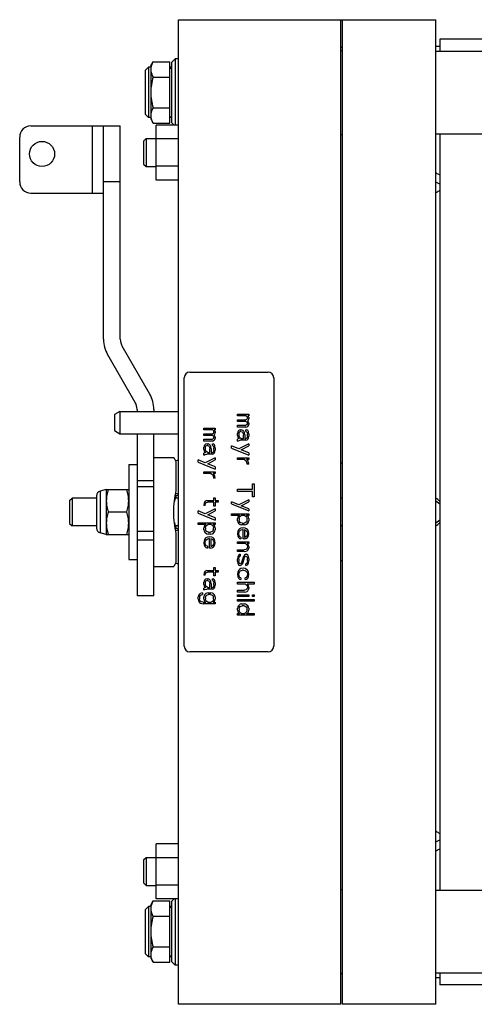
# Model space of a CAD drawing. Extents: x -1622 to 1181, y 8 to 1633.
# Tile 66 of 81: x 389 to 552, y 654 to 1006. Entities that reach past the tile are written whole.
import ezdxf

# ---------------------------------------------------------------- set-up
doc = ezdxf.new("R2010")
doc.units = 0
doc.header["$LTSCALE"] = 65.395
doc.layers.get('0').update_dxf_attribs({"linetype": 'CONTINUOUS'})

msp = doc.modelspace()

# ---------------------------------------------------------------- linework, layer by layer
at = {"color": 7, "linetype": 'CONTINUOUS'}
for p, q in [((446.36, 654.26), (446.36, 1006.26)), ((446.36, 1006.26), (538.31, 1006.26)), ((504.36, 654.26), (504.36, 1006.26)), ((504.81, 1006.26), (504.81, 654.26)), ((538.31, 654.26), (538.31, 1006.26)), ((504.81, 996.26), (504.36, 996.26)), ((539.81, 999.26), (539.81, 995.06)), ((556.81, 999.26), (539.81, 999.26)), ((504.36, 995.26), (504.81, 995.26)), ((538.31, 995.06), (558.34, 995.06)), ((434.36, 988.06), (435.56, 989.26)), ((435.56, 989.26), (435.56, 971.26)), ((436.36, 989.26), (435.56, 989.26)), ((436.36, 989.76), (437.21, 991.23)), ((436.36, 989.76), (436.36, 970.76)), ((437.21, 991.23), (443.26, 991.23)), ((443.26, 969.29), (443.26, 991.23)), ((443.86, 989.26), (443.26, 989.26)), ((443.86, 991.01), (445.11, 992.26)), ((443.86, 991.01), (443.86, 969.51)), ((445.11, 992.26), (445.11, 968.57)), ((446.36, 992.26), (445.11, 992.26)), ((434.36, 988.06), (434.36, 972.46)), ((437.21, 985.74), (443.26, 985.74)), ((443.26, 988.96), (443.86, 988.96)), ((434.36, 972.46), (435.56, 971.26)), ((437.21, 974.77), (443.26, 974.77)), ((443.26, 971.56), (443.86, 971.56)), ((393.49, 968.26), (425.49, 968.26)), ((419.49, 891.99), (419.49, 968.26)), ((425.49, 891.99), (425.49, 968.26)), ((436.36, 971.26), (435.56, 971.26)), ((436.36, 970.76), (437.21, 969.29)), ((437.21, 969.29), (443.26, 969.29)), ((438.36, 948.94), (438.36, 968.57)), ((446.36, 968.57), (438.36, 968.57)), ((443.86, 971.26), (443.26, 971.26)), ((443.86, 969.51), (444.79, 968.57)), ((504.36, 965.26), (504.81, 965.26)), ((538.31, 965.46), (558.34, 965.46)), ((539.81, 965.46), (539.81, 695.06)), ((389.49, 948.26), (389.49, 964.26)), ((433.81, 962.86), (434.71, 963.76)), ((433.81, 962.86), (433.81, 954.66)), ((434.71, 963.76), (434.71, 953.76)), ((434.71, 963.76), (438.36, 963.76)), ((446.36, 963.67), (438.36, 963.67)), ((433.81, 954.66), (434.71, 953.76)), ((434.71, 953.76), (438.36, 953.76)), ((446.36, 953.85), (438.36, 953.85)), ((446.36, 948.94), (438.36, 948.94)), ((393.49, 944.26), (419.49, 944.26)), ((436.02, 872.42), (426.16, 889.49)), ((430.82, 869.42), (420.97, 886.49)), ((450.36, 880.26), (478.36, 880.26)), ((448.36, 782.26), (448.36, 878.26)), ((480.36, 878.26), (480.36, 782.26)), ((425.36, 866.2), (423.36, 865.06)), ((425.36, 866.2), (425.36, 858.26)), ((425.36, 866.2), (446.36, 866.2)), ((431.49, 866.92), (431.49, 866.2)), ((437.49, 866.92), (437.49, 866.2)), ((423.36, 865.06), (423.36, 859.41)), ((467.36, 864.63), (467.36, 865.26)), ((467.36, 865.26), (471.44, 865.26)), ((470.55, 864.63), (467.36, 864.63)), ((467.36, 862.63), (467.36, 863.26)), ((467.36, 863.26), (470.42, 863.26)), ((470.42, 862.63), (467.36, 862.63)), ((470.68, 863.38), (470.42, 863.26)), ((470.42, 862.63), (470.68, 862.51)), ((470.55, 864.63), (470.81, 864.38)), ((470.81, 863.51), (470.68, 863.38)), ((470.68, 862.51), (470.81, 862.38)), ((470.81, 864.38), (470.93, 864.01)), ((470.93, 863.76), (470.81, 863.51)), ((470.93, 863.76), (470.93, 864.01)), ((470.93, 862.76), (471.32, 863.13)), ((471.32, 862.38), (470.93, 862.76)), ((471.32, 864.38), (471.06, 864.63)), ((471.44, 864.63), (471.06, 864.63)), ((471.44, 864.01), (471.32, 864.38)), ((471.32, 863.13), (471.44, 863.51)), ((471.44, 865.26), (471.44, 864.63)), ((471.44, 864.01), (471.44, 863.51)), ((423.36, 859.41), (425.36, 858.26)), ((455.36, 859.63), (455.36, 860.26)), ((455.36, 860.26), (459.44, 860.26)), ((458.55, 859.63), (455.36, 859.63)), ((458.55, 859.63), (458.81, 859.38)), ((458.81, 859.38), (458.93, 859.01)), ((458.93, 858.76), (458.93, 859.01)), ((459.32, 859.38), (459.06, 859.63)), ((459.44, 859.63), (459.06, 859.63)), ((459.44, 859.01), (459.32, 859.38)), ((459.44, 860.26), (459.44, 859.63)), ((459.44, 859.01), (459.44, 858.51)), ((467.36, 860.63), (467.36, 861.26)), ((467.36, 861.26), (470.42, 861.26)), ((470.42, 860.63), (467.36, 860.63)), ((467.49, 858.88), (467.36, 858.38)), ((467.61, 859.13), (467.49, 858.88)), ((468, 859.51), (467.61, 859.13)), ((467.87, 858.38), (468.12, 858.88)), ((468.51, 859.63), (468, 859.51)), ((468.12, 858.88), (468.38, 859.01)), ((468.64, 859.01), (468.38, 859.01)), ((468.51, 859.63), (468.89, 859.63)), ((468.64, 859.01), (469.02, 858.88)), ((469.4, 859.38), (468.89, 859.63)), ((469.02, 858.88), (469.27, 858.63)), ((469.66, 859.13), (469.4, 859.38)), ((469.91, 858.63), (469.66, 859.13)), ((470.68, 861.38), (470.42, 861.26)), ((470.42, 860.63), (471.06, 860.88)), ((470.42, 859.01), (470.42, 859.63)), ((470.42, 859.63), (470.68, 859.63)), ((470.42, 859.01), (470.68, 858.88)), ((470.81, 861.51), (470.68, 861.38)), ((470.93, 859.51), (470.68, 859.63)), ((470.68, 858.88), (470.81, 858.63)), ((470.81, 862.38), (470.93, 862.13)), ((470.93, 861.76), (470.81, 861.51)), ((470.93, 861.76), (470.93, 862.13)), ((471.19, 859.26), (470.93, 859.51)), ((471.06, 860.88), (471.32, 861.13)), ((471.32, 859.01), (471.19, 859.26)), ((471.44, 862.01), (471.32, 862.38)), ((471.32, 861.13), (471.44, 861.51)), ((471.44, 858.13), (471.32, 859.01)), ((471.44, 862.01), (471.44, 861.51)), ((425.36, 858.26), (446.36, 858.26)), ((431.49, 858.26), (431.49, 800.26)), ((437.49, 800.26), (437.49, 858.26)), ((455.36, 857.63), (455.36, 858.26)), ((455.36, 858.26), (458.42, 858.26)), ((458.42, 857.63), (455.36, 857.63)), ((455.36, 855.63), (455.36, 856.26)), ((455.36, 856.26), (458.42, 856.26)), ((458.42, 855.63), (455.36, 855.63)), ((458.68, 858.38), (458.42, 858.26)), ((458.42, 857.63), (458.68, 857.51)), ((458.68, 856.38), (458.42, 856.26)), ((458.42, 855.63), (459.06, 855.88)), ((458.81, 858.51), (458.68, 858.38)), ((458.68, 857.51), (458.81, 857.38)), ((458.81, 856.51), (458.68, 856.38)), ((458.93, 858.76), (458.81, 858.51)), ((458.81, 857.38), (458.93, 857.13)), ((458.93, 856.76), (458.81, 856.51)), ((458.93, 857.76), (459.32, 858.13)), ((459.32, 857.38), (458.93, 857.76)), ((458.93, 856.76), (458.93, 857.13)), ((459.06, 855.88), (459.32, 856.13)), ((459.32, 858.13), (459.44, 858.51)), ((459.44, 857.01), (459.32, 857.38)), ((459.32, 856.13), (459.44, 856.51)), ((459.44, 857.01), (459.44, 856.51)), ((467.36, 857.63), (467.36, 858.38)), ((467.36, 857.63), (467.49, 857.01)), ((467.61, 856.38), (467.36, 856.26)), ((467.36, 855.63), (467.36, 856.26)), ((467.36, 855.63), (467.74, 855.76)), ((467.49, 857.01), (467.74, 856.63)), ((468, 856.51), (467.61, 856.38)), ((467.74, 856.63), (468, 856.51)), ((467.74, 855.76), (468.38, 855.88)), ((467.87, 858.38), (467.87, 857.63)), ((468.12, 857.01), (467.87, 857.63)), ((468.51, 856.63), (468.12, 857.01)), ((470.42, 855.88), (468.38, 855.88)), ((468.76, 856.51), (468.51, 856.63)), ((468.76, 856.51), (469.53, 856.51)), ((469.27, 858.63), (469.4, 858.38)), ((469.4, 858.38), (469.53, 857.88)), ((469.53, 856.51), (469.53, 857.88)), ((470.04, 857.88), (469.91, 858.63)), ((470.04, 857.88), (470.04, 856.51)), ((470.04, 856.51), (470.42, 856.51)), ((470.68, 856.63), (470.42, 856.51)), ((470.42, 855.88), (470.81, 856.01)), ((470.81, 856.88), (470.68, 856.63)), ((470.81, 858.63), (470.93, 858.13)), ((470.93, 857.38), (470.81, 856.88)), ((470.81, 856.01), (471.06, 856.26)), ((470.93, 857.38), (470.93, 858.13)), ((471.06, 856.26), (471.32, 856.63)), ((471.32, 856.63), (471.44, 857.38)), ((471.44, 858.13), (471.44, 857.38)), ((455.49, 853.88), (455.36, 853.38)), ((455.36, 852.63), (455.36, 853.38)), ((455.36, 852.63), (455.49, 852.01)), ((455.61, 854.13), (455.49, 853.88)), ((455.49, 852.01), (455.74, 851.63)), ((456, 854.51), (455.61, 854.13)), ((455.87, 853.38), (456.12, 853.88)), ((455.87, 853.38), (455.87, 852.63)), ((456.12, 852.01), (455.87, 852.63)), ((456.51, 854.63), (456, 854.51)), ((456.12, 853.88), (456.38, 854.01)), ((456.51, 851.63), (456.12, 852.01)), ((456.64, 854.01), (456.38, 854.01)), ((456.51, 854.63), (456.89, 854.63)), ((456.64, 854.01), (457.02, 853.88)), ((457.4, 854.38), (456.89, 854.63)), ((457.02, 853.88), (457.27, 853.63)), ((457.27, 853.63), (457.4, 853.38)), ((457.66, 854.13), (457.4, 854.38)), ((457.4, 853.38), (457.53, 852.88)), ((457.53, 851.51), (457.53, 852.88)), ((457.91, 853.63), (457.66, 854.13)), ((458.04, 852.88), (457.91, 853.63)), ((458.04, 852.88), (458.04, 851.51)), ((458.42, 854.01), (458.42, 854.63)), ((458.42, 854.63), (458.68, 854.63)), ((458.42, 854.01), (458.68, 853.88)), ((458.93, 854.51), (458.68, 854.63)), ((458.68, 853.88), (458.81, 853.63)), ((458.81, 851.88), (458.68, 851.63)), ((458.81, 853.63), (458.93, 853.13)), ((458.93, 852.38), (458.81, 851.88)), ((459.19, 854.26), (458.93, 854.51)), ((458.93, 852.38), (458.93, 853.13)), ((459.32, 854.01), (459.19, 854.26)), ((459.44, 853.13), (459.32, 854.01)), ((459.32, 851.63), (459.44, 852.38)), ((459.44, 853.13), (459.44, 852.38)), ((465.32, 853.13), (465.32, 853.88)), ((467.87, 852.88), (465.32, 853.88)), ((465.32, 853.13), (471.44, 850.63)), ((471.44, 854.63), (467.87, 852.88)), ((468.76, 852.51), (471.44, 853.88)), ((471.44, 851.38), (468.76, 852.51)), ((471.44, 854.63), (471.44, 853.88)), ((437.49, 849.76), (444.61, 849.76)), ((453.32, 848.13), (453.32, 848.88)), ((455.87, 847.88), (453.32, 848.88)), ((455.61, 851.38), (455.36, 851.26)), ((455.36, 850.63), (455.36, 851.26)), ((455.36, 850.63), (455.74, 850.76)), ((456, 851.51), (455.61, 851.38)), ((455.74, 851.63), (456, 851.51)), ((455.74, 850.76), (456.38, 850.88)), ((459.44, 849.63), (455.87, 847.88)), ((458.42, 850.88), (456.38, 850.88)), ((456.76, 851.51), (456.51, 851.63)), ((456.76, 851.51), (457.53, 851.51)), ((456.76, 847.51), (459.44, 848.88)), ((458.04, 851.51), (458.42, 851.51)), ((458.68, 851.63), (458.42, 851.51)), ((458.42, 850.88), (458.81, 851.01)), ((458.81, 851.01), (459.06, 851.26)), ((459.06, 851.26), (459.32, 851.63)), ((459.44, 849.63), (459.44, 848.88)), ((467.36, 849.01), (467.36, 849.63)), ((467.36, 849.63), (471.44, 849.63)), ((469.91, 849.01), (467.36, 849.01)), ((469.91, 849.01), (470.42, 848.63)), ((470.42, 848.63), (470.68, 848.13)), ((470.93, 848.76), (470.68, 849.01)), ((471.44, 849.01), (470.68, 849.01)), ((471.19, 848.38), (470.93, 848.76)), ((471.32, 848.01), (471.19, 848.38)), ((471.44, 851.38), (471.44, 850.63)), ((471.44, 849.63), (471.44, 849.01)), ((428.49, 847.26), (428.49, 813.26)), ((428.49, 847.26), (431.49, 847.26)), ((445.49, 837.99), (445.49, 848.16)), ((453.32, 848.13), (459.44, 845.63)), ((459.44, 846.38), (456.76, 847.51)), ((459.44, 846.38), (459.44, 845.63)), ((470.68, 848.13), (470.81, 847.38)), ((471.44, 847.38), (470.81, 847.38)), ((471.44, 847.38), (471.32, 848.01)), ((455.36, 844.01), (455.36, 844.63)), ((455.36, 844.63), (459.44, 844.63)), ((457.91, 844.01), (455.36, 844.01)), ((457.91, 844.01), (458.42, 843.63)), ((458.42, 843.63), (458.68, 843.13)), ((458.93, 843.76), (458.68, 844.01)), ((459.44, 844.01), (458.68, 844.01)), ((458.68, 843.13), (458.81, 842.38)), ((459.44, 842.38), (458.81, 842.38)), ((459.19, 843.38), (458.93, 843.76)), ((459.32, 843.01), (459.19, 843.38)), ((459.44, 842.38), (459.32, 843.01)), ((459.44, 844.63), (459.44, 844.01)), ((420.49, 838.26), (418.23, 837.65)), ((420.49, 838.26), (420.49, 822.26)), ((420.49, 838.26), (428.49, 838.26)), ((467.36, 837.63), (467.36, 838.38)), ((467.36, 838.38), (472.72, 838.38)), ((472.72, 838.38), (472.72, 840.38)), ((472.72, 840.38), (473.36, 840.38)), ((473.36, 840.38), (473.36, 835.63)), ((407.36, 834.36), (408.26, 835.26)), ((407.36, 834.36), (407.36, 826.16)), ((408.26, 835.26), (408.26, 825.26)), ((416.99, 835.26), (408.26, 835.26)), ((416.99, 836.04), (416.99, 824.48)), ((446.36, 835.26), (445.22, 835.26)), ((456.38, 834.38), (455.87, 834.13)), ((456.38, 834.38), (458.93, 834.38)), ((458.93, 834.38), (458.93, 835.38)), ((458.93, 835.38), (459.44, 835.38)), ((459.44, 835.38), (459.44, 834.38)), ((459.44, 834.38), (460.47, 834.38)), ((460.47, 834.38), (460.47, 833.76)), ((472.72, 837.63), (467.36, 837.63)), ((471.44, 834.63), (467.87, 832.88)), ((471.44, 834.63), (471.44, 833.88)), ((472.72, 835.63), (472.72, 837.63)), ((473.36, 835.63), (472.72, 835.63)), ((504.81, 835.26), (504.36, 835.26)), ((455.49, 833.38), (455.36, 832.63)), ((455.87, 832.63), (455.36, 832.63)), ((455.61, 833.76), (455.49, 833.38)), ((455.87, 834.13), (455.61, 833.76)), ((455.87, 832.63), (456, 833.26)), ((459.44, 831.38), (455.87, 829.63)), ((456, 833.26), (456.25, 833.63)), ((456.25, 833.63), (456.64, 833.76)), ((458.93, 833.76), (456.64, 833.76)), ((458.93, 832.38), (458.93, 833.76)), ((459.44, 832.38), (458.93, 832.38)), ((459.44, 833.76), (459.44, 832.38)), ((460.47, 833.76), (459.44, 833.76)), ((459.44, 831.38), (459.44, 830.63)), ((465.32, 833.13), (465.32, 833.88)), ((467.87, 832.88), (465.32, 833.88)), ((465.32, 833.13), (471.44, 830.63)), ((468.76, 832.51), (471.44, 833.88)), ((471.44, 831.38), (468.76, 832.51)), ((471.44, 831.38), (471.44, 830.63)), ((539.81, 833.03), (538.31, 834.08)), ((421.21, 830.26), (427.78, 830.26)), ((453.32, 829.88), (453.32, 830.63)), ((455.87, 829.63), (453.32, 830.63)), ((453.32, 829.88), (459.44, 827.38)), ((456.76, 829.26), (459.44, 830.63)), ((459.44, 828.13), (456.76, 829.26)), ((459.44, 828.13), (459.44, 827.38)), ((465.32, 829.01), (465.32, 829.63)), ((465.32, 829.63), (471.44, 829.63)), ((468.12, 829.01), (465.32, 829.01)), ((467.49, 828.38), (467.36, 827.88)), ((467.36, 827.13), (467.36, 827.88)), ((467.61, 828.63), (467.49, 828.38)), ((467.87, 828.88), (467.61, 828.63)), ((468.12, 829.01), (467.87, 828.88)), ((468, 827.88), (468.12, 828.38)), ((468, 827.88), (468, 827.38)), ((468.12, 826.88), (468, 827.38)), ((468.12, 828.38), (468.38, 828.76)), ((468.38, 828.76), (468.76, 829.01)), ((470.04, 829.01), (468.76, 829.01)), ((470.04, 829.01), (470.42, 828.76)), ((470.42, 828.76), (470.68, 828.38)), ((470.93, 828.88), (470.68, 829.01)), ((471.44, 829.01), (470.68, 829.01)), ((470.68, 828.38), (470.81, 827.88)), ((470.81, 827.13), (470.81, 827.88)), ((471.19, 828.63), (470.93, 828.88)), ((471.32, 828.38), (471.19, 828.63)), ((471.44, 827.88), (471.32, 828.38)), ((471.44, 829.63), (471.44, 829.01)), ((471.44, 827.88), (471.44, 827.13)), ((538.31, 826.44), (539.81, 827.49)), ((407.36, 826.16), (408.26, 825.26)), ((416.99, 825.26), (408.26, 825.26)), ((446.36, 825.26), (445.22, 825.26)), ((453.32, 825.76), (453.32, 826.38)), ((453.32, 826.38), (459.44, 826.38)), ((456.12, 825.76), (453.32, 825.76)), ((455.49, 825.13), (455.36, 824.63)), ((455.36, 823.88), (455.36, 824.63)), ((455.36, 823.88), (455.49, 823.38)), ((455.61, 825.38), (455.49, 825.13)), ((455.87, 825.63), (455.61, 825.38)), ((456.12, 825.76), (455.87, 825.63)), ((456, 824.63), (456.12, 825.13)), ((456, 824.63), (456, 824.13)), ((456.12, 823.63), (456, 824.13)), ((456.12, 825.13), (456.38, 825.51)), ((456.38, 825.51), (456.76, 825.76)), ((458.04, 825.76), (456.76, 825.76)), ((458.04, 825.76), (458.42, 825.51)), ((458.42, 825.51), (458.68, 825.13)), ((458.81, 823.88), (458.55, 823.38)), ((458.93, 825.63), (458.68, 825.76)), ((459.44, 825.76), (458.68, 825.76)), ((458.68, 825.13), (458.81, 824.63)), ((458.81, 823.88), (458.81, 824.63)), ((459.19, 825.38), (458.93, 825.63)), ((459.32, 825.13), (459.19, 825.38)), ((459.44, 824.63), (459.32, 825.13)), ((459.32, 823.38), (459.44, 823.88)), ((459.44, 826.38), (459.44, 825.76)), ((459.44, 824.63), (459.44, 823.88)), ((467.36, 827.13), (467.49, 826.63)), ((467.49, 826.63), (467.74, 826.26)), ((467.87, 824.01), (467.61, 823.63)), ((467.74, 826.26), (468.38, 825.76)), ((468.12, 824.26), (467.87, 824.01)), ((468.38, 826.51), (468.12, 826.88)), ((468.64, 824.51), (468.12, 824.26)), ((468.12, 823.38), (468.51, 823.76)), ((468.64, 826.38), (468.38, 826.51)), ((468.38, 825.76), (468.89, 825.63)), ((468.51, 823.76), (468.76, 823.88)), ((469.02, 826.26), (468.64, 826.38)), ((469.4, 824.63), (468.64, 824.51)), ((468.76, 823.88), (469.15, 824.01)), ((469.91, 825.63), (468.89, 825.63)), ((469.02, 826.26), (469.78, 826.26)), ((469.4, 824.01), (469.15, 824.01)), ((470.17, 824.51), (469.4, 824.63)), ((469.4, 820.63), (469.4, 824.01)), ((470.17, 826.38), (469.78, 826.26)), ((469.91, 825.63), (470.42, 825.76)), ((469.91, 823.88), (469.91, 821.26)), ((470.04, 823.88), (469.91, 823.88)), ((470.04, 823.88), (470.3, 823.76)), ((470.55, 826.63), (470.17, 826.38)), ((470.68, 824.26), (470.17, 824.51)), ((470.3, 823.76), (470.68, 823.38)), ((470.42, 825.76), (470.68, 825.88)), ((470.81, 827.13), (470.55, 826.63)), ((470.68, 825.88), (471.06, 826.26)), ((470.93, 824.01), (470.68, 824.26)), ((471.19, 823.63), (470.93, 824.01)), ((471.06, 826.26), (471.32, 826.63)), ((471.32, 826.63), (471.44, 827.13)), ((504.81, 825.26), (504.36, 825.26)), ((420.49, 822.26), (418.23, 822.87)), ((420.49, 822.26), (428.49, 822.26)), ((445.49, 812.36), (445.49, 822.53)), ((455.49, 823.38), (455.74, 823.01)), ((455.61, 820.38), (455.49, 820.01)), ((455.87, 820.76), (455.61, 820.38)), ((455.74, 823.01), (456.38, 822.51)), ((456.12, 821.01), (455.87, 820.76)), ((456.38, 823.26), (456.12, 823.63)), ((456.64, 821.26), (456.12, 821.01)), ((456.12, 820.13), (456.51, 820.51)), ((456.64, 823.13), (456.38, 823.26)), ((456.38, 822.51), (456.89, 822.38)), ((456.51, 820.51), (456.76, 820.63)), ((457.02, 823.01), (456.64, 823.13)), ((457.4, 821.38), (456.64, 821.26)), ((456.76, 820.63), (457.15, 820.76)), ((457.91, 822.38), (456.89, 822.38)), ((457.02, 823.01), (457.78, 823.01)), ((457.4, 820.76), (457.15, 820.76)), ((458.17, 821.26), (457.4, 821.38)), ((457.4, 817.38), (457.4, 820.76)), ((458.17, 823.13), (457.78, 823.01)), ((457.91, 822.38), (458.42, 822.51)), ((457.91, 820.63), (457.91, 818.01)), ((458.04, 820.63), (457.91, 820.63)), ((458.04, 820.63), (458.3, 820.51)), ((458.55, 823.38), (458.17, 823.13)), ((458.68, 821.01), (458.17, 821.26)), ((458.3, 820.51), (458.68, 820.13)), ((458.42, 822.51), (458.68, 822.63)), ((458.68, 822.63), (459.06, 823.01)), ((458.93, 820.76), (458.68, 821.01)), ((459.19, 820.38), (458.93, 820.76)), ((459.06, 823.01), (459.32, 823.38)), ((459.32, 820.01), (459.19, 820.38)), ((467.49, 823.26), (467.36, 822.51)), ((467.36, 822.51), (467.49, 821.63)), ((467.61, 823.63), (467.49, 823.26)), ((467.49, 821.63), (467.74, 821.13)), ((467.74, 821.13), (468.12, 820.76)), ((467.87, 822.63), (468, 823.13)), ((468, 821.76), (467.87, 822.63)), ((468, 823.13), (468.12, 823.38)), ((468.25, 821.38), (468, 821.76)), ((468.12, 820.76), (468.64, 820.63)), ((468.64, 821.26), (468.25, 821.38)), ((468.64, 821.26), (468.64, 820.63)), ((469.91, 820.63), (469.4, 820.63)), ((469.91, 821.26), (470.17, 821.26)), ((469.91, 820.63), (470.42, 820.76)), ((470.55, 821.51), (470.17, 821.26)), ((470.42, 820.76), (470.93, 821.13)), ((470.81, 821.88), (470.55, 821.51)), ((470.68, 823.38), (470.81, 823.13)), ((470.81, 823.13), (470.93, 822.63)), ((470.93, 822.63), (470.81, 821.88)), ((470.93, 821.13), (471.32, 821.76)), ((471.32, 823.26), (471.19, 823.63)), ((471.44, 822.51), (471.32, 823.26)), ((471.32, 821.76), (471.44, 822.51)), ((455.49, 820.01), (455.36, 819.26)), ((455.36, 819.26), (455.49, 818.38)), ((455.49, 818.38), (455.74, 817.88)), ((455.74, 817.88), (456.12, 817.51)), ((455.87, 819.38), (456, 819.88)), ((456, 818.51), (455.87, 819.38)), ((456, 819.88), (456.12, 820.13)), ((456.25, 818.13), (456, 818.51)), ((456.12, 817.51), (456.64, 817.38)), ((456.64, 818.01), (456.25, 818.13)), ((456.64, 818.01), (456.64, 817.38)), ((457.91, 817.38), (457.4, 817.38)), ((457.91, 818.01), (458.17, 818.01)), ((457.91, 817.38), (458.42, 817.51)), ((458.55, 818.26), (458.17, 818.01)), ((458.42, 817.51), (458.93, 817.88)), ((458.81, 818.63), (458.55, 818.26)), ((458.68, 820.13), (458.81, 819.88)), ((458.81, 819.88), (458.93, 819.38)), ((458.93, 819.38), (458.81, 818.63)), ((458.93, 817.88), (459.32, 818.51)), ((459.44, 819.26), (459.32, 820.01)), ((459.32, 818.51), (459.44, 819.26)), ((467.36, 819.01), (467.36, 819.63)), ((467.36, 819.63), (471.44, 819.63)), ((470.3, 819.01), (467.36, 819.01)), ((467.36, 816.13), (467.36, 816.76)), ((467.36, 816.76), (469.78, 816.76)), ((470.42, 816.88), (469.78, 816.76)), ((470.3, 819.01), (470.55, 818.76)), ((470.68, 817.13), (470.42, 816.88)), ((470.55, 818.76), (470.81, 818.38)), ((470.81, 817.38), (470.68, 817.13)), ((471.06, 818.76), (470.81, 819.01)), ((471.44, 819.01), (470.81, 819.01)), ((470.81, 818.38), (470.93, 817.88)), ((470.93, 817.88), (470.81, 817.38)), ((471.32, 818.38), (471.06, 818.76)), ((471.06, 816.63), (471.32, 817.01)), ((471.44, 817.88), (471.32, 818.38)), ((471.32, 817.01), (471.44, 817.38)), ((471.44, 819.63), (471.44, 819.01)), ((471.44, 817.88), (471.44, 817.38)), ((428.49, 813.26), (431.49, 813.26)), ((469.78, 816.13), (467.36, 816.13)), ((467.49, 814.13), (467.36, 813.38)), ((467.36, 812.63), (467.36, 813.38)), ((467.61, 814.51), (467.49, 814.13)), ((467.87, 814.88), (467.61, 814.51)), ((468.38, 815.13), (467.87, 814.88)), ((467.87, 813.38), (468, 814.13)), ((467.87, 813.38), (467.87, 812.63)), ((468, 814.13), (468.12, 814.38)), ((468.12, 814.38), (468.38, 814.51)), ((468.38, 815.13), (468.38, 814.51)), ((469.53, 814.38), (468.89, 812.26)), ((469.27, 811.88), (469.91, 814.01)), ((469.91, 814.88), (469.53, 814.38)), ((469.78, 816.13), (470.42, 816.26)), ((470.42, 815.13), (469.91, 814.88)), ((469.91, 814.01), (470.17, 814.38)), ((470.17, 814.38), (470.42, 814.51)), ((470.42, 816.26), (470.81, 816.38)), ((470.42, 815.13), (470.68, 815.13)), ((470.42, 814.51), (470.68, 814.38)), ((471.06, 814.88), (470.68, 815.13)), ((470.68, 814.38), (470.81, 814.13)), ((470.81, 816.38), (471.06, 816.63)), ((470.81, 814.13), (470.93, 813.63)), ((470.93, 812.88), (470.93, 813.63)), ((471.32, 814.38), (471.06, 814.88)), ((471.44, 813.63), (471.32, 814.38)), ((471.44, 813.63), (471.44, 812.88)), ((437.49, 810.76), (444.61, 810.76)), ((458.93, 809.38), (458.93, 810.38)), ((458.93, 810.38), (459.44, 810.38)), ((459.44, 810.38), (459.44, 809.38)), ((467.36, 812.63), (467.49, 811.88)), ((467.49, 811.88), (467.74, 811.38)), ((467.74, 811.38), (468.12, 811.13)), ((468, 812.13), (467.87, 812.63)), ((468.12, 809.76), (467.87, 809.51)), ((468.12, 811.88), (468, 812.13)), ((468.38, 811.76), (468.12, 811.88)), ((468.38, 811.13), (468.12, 811.13)), ((468.64, 810.01), (468.12, 809.76)), ((468.64, 811.88), (468.38, 811.76)), ((468.38, 811.13), (468.89, 811.38)), ((468.89, 812.26), (468.64, 811.88)), ((469.4, 810.13), (468.64, 810.01)), ((468.89, 811.38), (469.27, 811.88)), ((470.17, 810.01), (469.4, 810.13)), ((470.68, 809.76), (470.17, 810.01)), ((470.68, 811.88), (470.42, 811.76)), ((470.42, 811.13), (470.42, 811.76)), ((470.42, 811.13), (470.93, 811.38)), ((470.81, 812.13), (470.68, 811.88)), ((470.93, 809.51), (470.68, 809.76)), ((470.93, 812.88), (470.81, 812.13)), ((470.93, 811.38), (471.19, 811.76)), ((471.19, 811.76), (471.32, 812.13)), ((471.32, 812.13), (471.44, 812.88)), ((455.49, 808.38), (455.36, 807.63)), ((455.87, 807.63), (455.36, 807.63)), ((455.61, 808.76), (455.49, 808.38)), ((455.87, 809.13), (455.61, 808.76)), ((456, 806.26), (455.61, 805.88)), ((456.38, 809.38), (455.87, 809.13)), ((455.87, 807.63), (456, 808.26)), ((456, 808.26), (456.25, 808.63)), ((456.51, 806.38), (456, 806.26)), ((456.25, 808.63), (456.64, 808.76)), ((456.38, 809.38), (458.93, 809.38)), ((456.51, 806.38), (456.89, 806.38)), ((458.93, 808.76), (456.64, 808.76)), ((457.4, 806.13), (456.89, 806.38)), ((457.66, 805.88), (457.4, 806.13)), ((458.42, 805.76), (458.42, 806.38)), ((458.42, 806.38), (458.68, 806.38)), ((458.93, 806.26), (458.68, 806.38)), ((458.93, 807.38), (458.93, 808.76)), ((459.44, 807.38), (458.93, 807.38)), ((459.19, 806.01), (458.93, 806.26)), ((459.44, 809.38), (460.47, 809.38)), ((459.44, 808.76), (459.44, 807.38)), ((460.47, 808.76), (459.44, 808.76)), ((460.47, 809.38), (460.47, 808.76)), ((467.49, 808.76), (467.36, 808.01)), ((467.36, 808.01), (467.49, 807.13)), ((467.61, 809.13), (467.49, 808.76)), ((467.49, 807.13), (467.74, 806.63)), ((467.87, 809.51), (467.61, 809.13)), ((467.74, 806.63), (468.12, 806.26)), ((467.87, 808.13), (468.12, 808.88)), ((468, 807.26), (467.87, 808.13)), ((468.25, 806.88), (468, 807.26)), ((468.12, 808.88), (468.51, 809.26)), ((468.12, 806.26), (468.64, 806.13)), ((468.64, 806.76), (468.25, 806.88)), ((468.51, 809.26), (469.15, 809.51)), ((468.64, 806.76), (468.64, 806.13)), ((469.53, 809.51), (469.15, 809.51)), ((469.53, 809.51), (470.04, 809.38)), ((470.04, 809.38), (470.3, 809.26)), ((470.55, 806.88), (470.17, 806.76)), ((470.17, 806.13), (470.17, 806.76)), ((470.17, 806.13), (470.68, 806.26)), ((470.3, 809.26), (470.68, 808.88)), ((470.81, 807.26), (470.55, 806.88)), ((470.68, 808.88), (470.81, 808.63)), ((470.68, 806.26), (471.06, 806.63)), ((470.81, 808.63), (470.93, 808.13)), ((470.93, 808.13), (470.81, 807.26)), ((471.19, 809.13), (470.93, 809.51)), ((471.06, 806.63), (471.32, 807.13)), ((471.32, 808.76), (471.19, 809.13)), ((471.44, 808.01), (471.32, 808.76)), ((471.32, 807.13), (471.44, 808.01)), ((455.49, 805.63), (455.36, 805.13)), ((455.36, 804.38), (455.36, 805.13)), ((455.36, 804.38), (455.49, 803.76)), ((455.61, 803.13), (455.36, 803.01)), ((455.36, 802.38), (455.36, 803.01)), ((455.61, 805.88), (455.49, 805.63)), ((455.49, 803.76), (455.74, 803.38)), ((456, 803.26), (455.61, 803.13)), ((455.74, 803.38), (456, 803.26)), ((455.74, 802.51), (456.38, 802.63)), ((455.87, 805.13), (456.12, 805.63)), ((455.87, 805.13), (455.87, 804.38)), ((456.12, 803.76), (455.87, 804.38)), ((456.12, 805.63), (456.38, 805.76)), ((456.51, 803.38), (456.12, 803.76)), ((456.64, 805.76), (456.38, 805.76)), ((458.42, 802.63), (456.38, 802.63)), ((456.76, 803.26), (456.51, 803.38)), ((456.64, 805.76), (457.02, 805.63)), ((456.76, 803.26), (457.53, 803.26)), ((457.02, 805.63), (457.27, 805.38)), ((457.27, 805.38), (457.4, 805.13)), ((457.4, 805.13), (457.53, 804.63)), ((457.53, 803.26), (457.53, 804.63)), ((457.91, 805.38), (457.66, 805.88)), ((458.04, 804.63), (457.91, 805.38)), ((458.04, 804.63), (458.04, 803.26)), ((458.04, 803.26), (458.42, 803.26)), ((458.42, 805.76), (458.68, 805.63)), ((458.68, 803.38), (458.42, 803.26)), ((458.42, 802.63), (458.81, 802.76)), ((458.68, 805.63), (458.81, 805.38)), ((458.81, 803.63), (458.68, 803.38)), ((458.81, 805.38), (458.93, 804.88)), ((458.93, 804.13), (458.81, 803.63)), ((458.81, 802.76), (459.06, 803.01)), ((458.93, 804.13), (458.93, 804.88)), ((459.06, 803.01), (459.32, 803.38)), ((459.32, 805.76), (459.19, 806.01)), ((459.44, 804.88), (459.32, 805.76)), ((459.32, 803.38), (459.44, 804.13)), ((459.44, 804.88), (459.44, 804.13)), ((467.36, 804.51), (467.36, 805.13)), ((467.36, 805.13), (473.36, 805.13)), ((470.3, 804.51), (467.36, 804.51)), ((470.3, 804.51), (470.55, 804.26)), ((470.68, 802.63), (470.42, 802.38)), ((470.55, 804.26), (470.81, 803.88)), ((470.81, 802.88), (470.68, 802.63)), ((471.06, 804.26), (470.81, 804.51)), ((473.36, 804.51), (470.81, 804.51)), ((470.81, 803.88), (470.93, 803.38)), ((470.93, 803.38), (470.81, 802.88)), ((471.32, 803.88), (471.06, 804.26)), ((471.44, 803.38), (471.32, 803.88)), ((471.32, 802.51), (471.44, 802.88)), ((471.44, 803.38), (471.44, 802.88)), ((473.36, 805.13), (473.36, 804.51)), ((437.49, 800.26), (431.49, 800.26)), ((453.44, 800.38), (453.32, 799.88)), ((453.32, 799.13), (453.32, 799.88)), ((453.32, 799.13), (453.44, 798.63)), ((453.7, 800.76), (453.44, 800.38)), ((454.08, 801.13), (453.7, 800.76)), ((453.83, 799.88), (454.08, 800.38)), ((453.83, 799.88), (453.83, 799.13)), ((453.95, 798.63), (453.83, 799.13)), ((454.85, 801.38), (454.08, 801.13)), ((454.08, 800.38), (454.47, 800.63)), ((454.47, 800.63), (454.85, 800.76)), ((454.85, 801.38), (454.85, 800.76)), ((455.36, 802.38), (455.74, 802.51)), ((455.49, 800.38), (455.36, 799.88)), ((455.36, 799.13), (455.36, 799.88)), ((455.36, 799.13), (455.49, 798.63)), ((455.74, 800.76), (455.49, 800.38)), ((456.12, 801.13), (455.74, 800.76)), ((456, 799.63), (456.12, 800.13)), ((456, 799.63), (456, 799.13)), ((456.12, 798.63), (456, 799.13)), ((456.38, 801.26), (456.12, 801.13)), ((456.12, 800.13), (456.38, 800.51)), ((456.89, 801.38), (456.38, 801.26)), ((456.38, 800.51), (456.64, 800.63)), ((456.64, 800.63), (457.02, 800.76)), ((456.89, 801.38), (457.91, 801.38)), ((457.78, 800.76), (457.02, 800.76)), ((457.78, 800.76), (458.17, 800.63)), ((458.42, 801.26), (457.91, 801.38)), ((458.17, 800.63), (458.55, 800.38)), ((458.68, 801.13), (458.42, 801.26)), ((458.55, 800.38), (458.81, 799.88)), ((459.06, 800.76), (458.68, 801.13)), ((458.81, 799.13), (458.68, 798.63)), ((458.81, 799.13), (458.81, 799.88)), ((459.32, 800.38), (459.06, 800.76)), ((459.44, 799.88), (459.32, 800.38)), ((459.32, 798.63), (459.44, 799.13)), ((459.44, 799.88), (459.44, 799.13)), ((467.36, 801.63), (467.36, 802.26)), ((467.36, 802.26), (469.91, 802.26)), ((469.91, 801.63), (467.36, 801.63)), ((467.36, 800.01), (467.36, 800.63)), ((467.36, 800.63), (471.44, 800.63)), ((471.44, 800.01), (467.36, 800.01)), ((470.42, 802.38), (469.91, 802.26)), ((469.91, 801.63), (470.55, 801.76)), ((470.55, 801.76), (470.81, 801.88)), ((470.81, 801.88), (471.06, 802.13)), ((471.06, 802.13), (471.32, 802.51)), ((471.44, 800.63), (471.44, 800.01)), ((472.72, 800.01), (472.72, 800.63)), ((472.72, 800.63), (473.36, 800.63)), ((473.36, 800.01), (472.72, 800.01)), ((473.36, 800.63), (473.36, 800.01)), ((453.44, 798.63), (453.57, 798.26)), ((453.57, 798.26), (453.83, 797.88)), ((453.83, 797.88), (454.21, 797.63)), ((454.34, 798.26), (453.95, 798.63)), ((454.21, 797.63), (455.1, 797.38)), ((454.59, 798.13), (454.34, 798.26)), ((455.1, 798.01), (454.59, 798.13)), ((455.1, 798.01), (456.12, 798.01)), ((459.44, 797.38), (455.1, 797.38)), ((455.49, 798.63), (455.61, 798.38)), ((455.61, 798.38), (455.87, 798.13)), ((455.87, 798.13), (456.12, 798.01)), ((456.38, 798.26), (456.12, 798.63)), ((456.76, 798.01), (456.38, 798.26)), ((456.76, 798.01), (458.04, 798.01)), ((458.42, 798.26), (458.04, 798.01)), ((458.68, 798.63), (458.42, 798.26)), ((458.68, 798.01), (458.93, 798.13)), ((458.68, 798.01), (459.44, 798.01)), ((458.93, 798.13), (459.19, 798.38)), ((459.19, 798.38), (459.32, 798.63)), ((459.44, 798.01), (459.44, 797.38)), ((467.36, 798.38), (467.36, 799.01)), ((467.36, 799.01), (473.36, 799.01)), ((473.36, 798.38), (467.36, 798.38)), ((467.49, 796.38), (467.36, 795.88)), ((467.36, 795.13), (467.36, 795.88)), ((467.74, 796.76), (467.49, 796.38)), ((468.12, 797.13), (467.74, 796.76)), ((468, 795.63), (468.12, 796.13)), ((468, 795.63), (468, 795.13)), ((468.38, 797.26), (468.12, 797.13)), ((468.12, 796.13), (468.38, 796.51)), ((468.89, 797.38), (468.38, 797.26)), ((468.38, 796.51), (469.02, 796.76)), ((468.89, 797.38), (469.91, 797.38)), ((469.78, 796.76), (469.02, 796.76)), ((469.78, 796.76), (470.17, 796.63)), ((470.42, 797.26), (469.91, 797.38)), ((470.17, 796.63), (470.55, 796.38)), ((470.68, 797.13), (470.42, 797.26)), ((470.55, 796.38), (470.81, 795.88)), ((471.06, 796.76), (470.68, 797.13)), ((470.81, 795.13), (470.81, 795.88)), ((471.32, 796.38), (471.06, 796.76)), ((471.44, 795.88), (471.32, 796.38)), ((471.44, 795.88), (471.44, 795.13)), ((473.36, 799.01), (473.36, 798.38)), ((467.36, 795.13), (467.49, 794.63)), ((467.36, 793.38), (467.36, 794.01)), ((467.36, 794.01), (468.12, 794.01)), ((473.36, 793.38), (467.36, 793.38)), ((467.49, 794.63), (467.61, 794.38)), ((467.61, 794.38), (467.87, 794.13)), ((467.87, 794.13), (468.12, 794.01)), ((468.12, 794.63), (468, 795.13)), ((468.38, 794.26), (468.12, 794.63)), ((468.76, 794.01), (468.38, 794.26)), ((468.76, 794.01), (470.04, 794.01)), ((470.42, 794.26), (470.04, 794.01)), ((470.68, 794.63), (470.42, 794.26)), ((470.81, 795.13), (470.68, 794.63)), ((470.68, 794.01), (470.93, 794.13)), ((470.68, 794.01), (473.36, 794.01)), ((470.93, 794.13), (471.19, 794.38)), ((471.19, 794.38), (471.32, 794.63)), ((471.32, 794.63), (471.44, 795.13)), ((473.36, 794.01), (473.36, 793.38)), ((478.36, 780.26), (450.36, 780.26)), ((438.36, 691.94), (438.36, 711.57)), ((446.36, 711.57), (438.36, 711.57)), ((433.81, 705.86), (434.71, 706.76)), ((433.81, 705.86), (433.81, 697.66)), ((434.71, 706.76), (434.71, 696.76)), ((434.71, 706.76), (438.36, 706.76)), ((446.36, 706.67), (438.36, 706.67)), ((433.81, 697.66), (434.71, 696.76)), ((434.71, 696.76), (438.36, 696.76)), ((446.36, 696.85), (438.36, 696.85)), ((504.36, 695.26), (504.81, 695.26)), ((538.31, 695.06), (558.34, 695.06)), ((436.36, 689.76), (437.21, 691.23)), ((437.21, 691.23), (443.26, 691.23)), ((446.36, 691.94), (438.36, 691.94)), ((443.26, 669.29), (443.26, 691.23)), ((443.86, 691.01), (444.79, 691.94)), ((443.86, 691.01), (443.86, 669.51)), ((445.11, 691.94), (445.11, 668.26)), ((434.36, 688.06), (435.56, 689.26)), ((434.36, 688.06), (434.36, 672.46)), ((435.56, 689.26), (435.56, 671.26)), ((436.36, 689.26), (435.56, 689.26)), ((436.36, 689.76), (436.36, 670.76)), ((443.86, 689.26), (443.26, 689.26)), ((443.26, 688.96), (443.86, 688.96)), ((437.21, 685.74), (443.26, 685.74)), ((434.36, 672.46), (435.56, 671.26)), ((437.21, 674.77), (443.26, 674.77)), ((436.36, 671.26), (435.56, 671.26)), ((436.36, 670.76), (437.21, 669.29)), ((437.21, 669.29), (443.26, 669.29)), ((443.26, 671.56), (443.86, 671.56)), ((443.86, 671.26), (443.26, 671.26)), ((443.86, 669.51), (445.11, 668.26)), ((446.36, 668.26), (445.11, 668.26)), ((538.31, 665.46), (558.34, 665.46)), ((539.81, 665.46), (539.81, 661.26)), ((504.36, 665.26), (504.81, 665.26)), ((556.81, 661.26), (539.81, 661.26)), ((504.36, 654.26), (446.36, 654.26)), ((538.31, 654.26), (504.81, 654.26))]:
    msp.add_line(p, q, dxfattribs=at)
at = {"color": 9, "linetype": 'CONTINUOUS'}
for p, q in [((415.49, 944.26), (415.49, 968.26)), ((425.49, 948.26), (419.49, 948.26)), ((539.81, 947.48), (538.31, 948.22)), ((431.49, 841.56), (437.49, 841.56)), ((437.49, 839.3), (431.49, 839.3)), ((418.23, 837.65), (418.23, 822.87)), ((437.49, 823.29), (431.49, 823.29)), ((437.49, 820.21), (431.49, 820.21)), ((538.31, 712.3), (539.81, 713.04))]:
    msp.add_line(p, q, dxfattribs=at)
at = {"color": 6, "linetype": 'CONTINUOUS'}
for p, q in [((504.81, 847.76), (504.36, 847.76)), ((504.81, 812.76), (504.36, 812.76))]:
    msp.add_line(p, q, dxfattribs=at)
at = {"color": 7, "linetype": 'CONTINUOUS'}
msp.add_circle((397.49, 958.26), 4.5, dxfattribs=at)
for centre, radius, start, end in [((542.95, 825.97), 170.77, 91.0548, 91.5582), ((393.49, 964.26), 4, 90, 180), ((393.49, 948.26), 4, 180, 270), ((430.49, 891.99), 11, 180, 210), ((430.49, 891.99), 5, 180, 210), ((450.36, 878.26), 2, 90, 180), ((478.36, 878.26), 2, 0, 90), ((426.49, 866.92), 11, 0, 30), ((426.49, 866.92), 5, 0, 30), ((446.99, 842.76), 6, 96.0791, 106.2354), ((418.66, 836.04), 1.67, 105, 180), ((457.57, 836.51), 12.29, 178.0154, 184.5137), ((446.99, 830.26), 6, 96.0791, 106.5109), ((446.99, 842.76), 6, 253.5901, 263.9209), ((418.66, 824.48), 1.67, 180, 255), ((457.57, 824.01), 12.29, 175.4863, 181.9842), ((446.99, 830.26), 6, 253.489, 263.9209), ((446.99, 817.76), 6, 96.0791, 106.4098), ((446.99, 817.76), 6, 253.7645, 263.9209), ((450.36, 782.26), 2, 180, 270), ((478.36, 782.26), 2, 270, 360), ((543.21, 845.68), 181.91, 268.4573, 268.9298)]:
    msp.add_arc(centre, radius, start, end, dxfattribs=at)
for points, knots in [([(437.21, 991.23), (436.96, 990.8), (436.53, 989.92), (436.36, 988.95), (436.36, 988.49)], [0, 0, 0, 0, 0.514931, 1, 1, 1, 1]), ([(436.36, 988.49), (436.36, 988.02), (436.53, 987.05), (436.96, 986.17), (437.21, 985.74)], [0, 0, 0, 0, 0.48507, 1, 1, 1, 1]), ([(437.21, 985.74), (436.95, 984.85), (436.52, 983.04), (436.36, 981.19), (436.36, 980.26)], [0, 0, 0, 0, 0.500104, 1, 1, 1, 1]), ([(436.36, 980.26), (436.36, 979.33), (436.52, 977.47), (436.95, 975.67), (437.21, 974.77)], [0, 0, 0, 0, 0.499896, 1, 1, 1, 1]), ([(437.21, 974.77), (436.96, 974.34), (436.53, 973.47), (436.36, 972.5), (436.36, 972.03)], [0, 0, 0, 0, 0.514931, 1, 1, 1, 1]), ([(436.36, 972.03), (436.36, 971.93), (436.37, 971.52), (436.45, 971.11), (436.54, 970.81)], [0, 0, 0, 0, 0.247877, 1, 1, 1, 1]), ([(436.54, 970.81), (436.57, 970.68), (436.75, 970.15), (437, 969.65), (437.21, 969.29)], [0, 0, 0, 0, 0.243174, 1, 1, 1, 1]), ([(539.81, 950.65), (539.68, 950.72), (539.18, 951.01), (538.68, 951.3), (538.31, 951.53)], [0, 0, 0, 0, 0.251418, 1, 1, 1, 1]), ([(538.31, 944.35), (538.43, 944.43), (538.93, 944.74), (539.43, 945.05), (539.81, 945.28)], [0, 0, 0, 0, 0.24899, 1, 1, 1, 1]), ([(445.49, 848.16), (445.3, 848.57), (445.02, 849.11), (444.7, 849.62), (444.61, 849.76)], [0, 0, 0, 0, 0.73752, 1, 1, 1, 1]), ([(421.21, 838.26), (420.99, 837.61), (420.63, 836.3), (420.49, 834.94), (420.49, 834.26)], [0, 0, 0, 0, 0.501872, 1, 1, 1, 1]), ([(428.49, 834.26), (428.49, 834.94), (428.36, 836.3), (428, 837.61), (427.78, 838.26)], [0, 0, 0, 0, 0.498128, 1, 1, 1, 1]), ([(444.61, 830.26), (444.61, 831.58), (444.79, 834.18), (445.23, 836.74), (445.49, 837.99)], [0, 0, 0, 0, 0.510174, 1, 1, 1, 1]), ([(420.49, 834.26), (420.49, 833.58), (420.63, 832.22), (420.99, 830.91), (421.21, 830.26)], [0, 0, 0, 0, 0.498128, 1, 1, 1, 1]), ([(427.78, 830.26), (428, 830.91), (428.36, 832.22), (428.49, 833.58), (428.49, 834.26)], [0, 0, 0, 0, 0.501872, 1, 1, 1, 1]), ([(445.32, 835.54), (445.27, 835.42), (445.1, 834.93), (444.95, 834.44), (444.84, 834.06)], [0, 0, 0, 0, 0.244853, 1, 1, 1, 1]), ([(421.21, 830.26), (420.99, 829.61), (420.63, 828.3), (420.49, 826.94), (420.49, 826.26)], [0, 0, 0, 0, 0.501872, 1, 1, 1, 1]), ([(428.49, 826.26), (428.49, 826.94), (428.36, 828.3), (428, 829.61), (427.78, 830.26)], [0, 0, 0, 0, 0.498128, 1, 1, 1, 1]), ([(445.49, 822.53), (445.23, 823.77), (444.79, 826.33), (444.61, 828.93), (444.61, 830.26)], [0, 0, 0, 0, 0.489827, 1, 1, 1, 1]), ([(420.49, 826.26), (420.49, 825.58), (420.63, 824.22), (420.99, 822.91), (421.21, 822.26)], [0, 0, 0, 0, 0.498128, 1, 1, 1, 1]), ([(427.78, 822.26), (428, 822.91), (428.36, 824.22), (428.49, 825.58), (428.49, 826.26)], [0, 0, 0, 0, 0.501872, 1, 1, 1, 1]), ([(444.84, 826.45), (444.88, 826.33), (445.02, 825.83), (445.19, 825.34), (445.32, 824.98)], [0, 0, 0, 0, 0.25482, 1, 1, 1, 1]), ([(444.61, 810.76), (444.7, 810.89), (445.02, 811.41), (445.3, 811.95), (445.49, 812.36)], [0, 0, 0, 0, 0.262481, 1, 1, 1, 1]), ([(539.81, 715.24), (539.68, 715.32), (539.18, 715.62), (538.68, 715.93), (538.31, 716.17)], [0, 0, 0, 0, 0.250887, 1, 1, 1, 1]), ([(538.31, 708.99), (538.43, 709.06), (538.93, 709.36), (539.43, 709.66), (539.81, 709.87)], [0, 0, 0, 0, 0.248417, 1, 1, 1, 1]), ([(437.21, 691.23), (436.96, 690.8), (436.53, 689.92), (436.36, 688.95), (436.36, 688.49)], [0, 0, 0, 0, 0.514931, 1, 1, 1, 1]), ([(436.36, 688.49), (436.36, 688.02), (436.53, 687.05), (436.96, 686.17), (437.21, 685.74)], [0, 0, 0, 0, 0.48507, 1, 1, 1, 1]), ([(437.21, 685.74), (436.95, 684.85), (436.52, 683.04), (436.36, 681.19), (436.36, 680.26)], [0, 0, 0, 0, 0.500104, 1, 1, 1, 1]), ([(436.36, 680.26), (436.36, 679.33), (436.52, 677.47), (436.95, 675.67), (437.21, 674.77)], [0, 0, 0, 0, 0.499896, 1, 1, 1, 1]), ([(437.21, 674.77), (436.96, 674.34), (436.53, 673.47), (436.36, 672.5), (436.36, 672.03)], [0, 0, 0, 0, 0.514931, 1, 1, 1, 1]), ([(436.36, 672.03), (436.36, 671.93), (436.37, 671.52), (436.45, 671.11), (436.54, 670.81)], [0, 0, 0, 0, 0.247877, 1, 1, 1, 1]), ([(436.54, 670.81), (436.57, 670.68), (436.75, 670.15), (437, 669.65), (437.21, 669.29)], [0, 0, 0, 0, 0.243174, 1, 1, 1, 1])]:
    msp.add_open_spline(points, degree=3, knots=knots, dxfattribs=at)
for points in [[(539.81, 834.06), (539.3, 834.47), (538.8, 834.9), (538.31, 835.34)], [(538.31, 825.18), (538.8, 825.62), (539.3, 826.04), (539.81, 826.46)]]:
    msp.add_open_spline(points, degree=3, dxfattribs=at)

doc.saveas('drawing.dxf')
